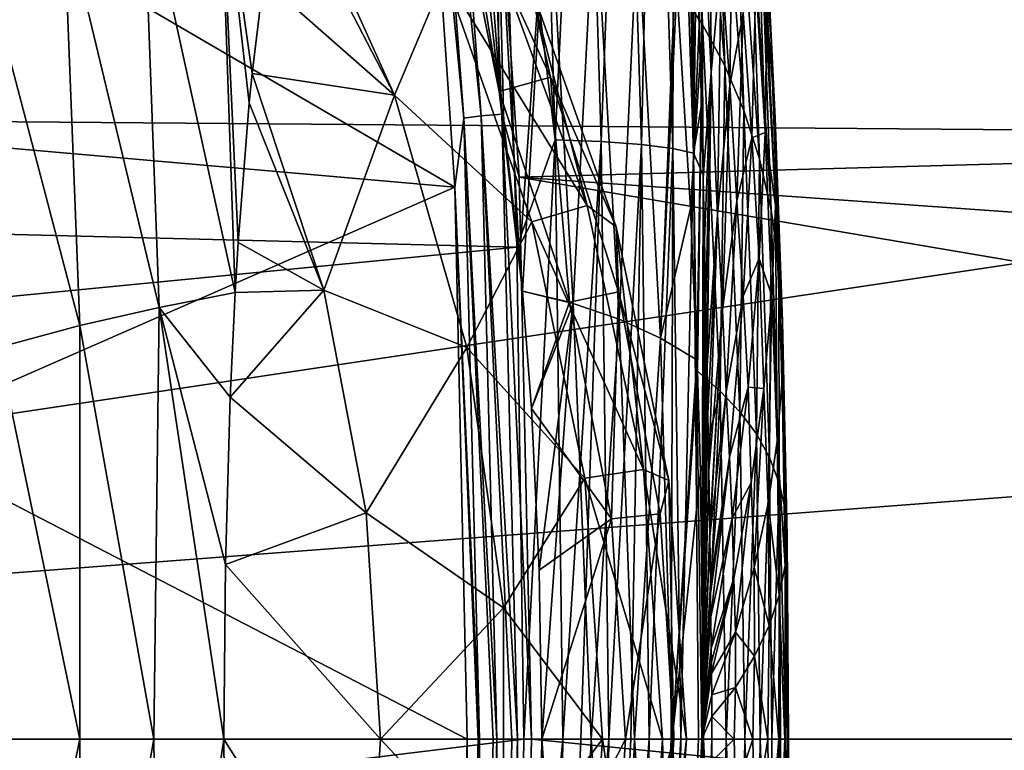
# Model space of a CAD drawing. Header units: metres. Extents: x -160 to 52, y -25 to 25.
# Tile 133 of 166: x 10.41 to 14.55, y -0.05 to 3.03. Entities that reach past the tile are written whole.
import ezdxf

# ---------------------------------------------------------------- set-up
doc = ezdxf.new("R2010")
doc.units = ezdxf.units.M
doc.layers.add('solid_509094_SW0001', color=7, linetype='CONTINUOUS')

msp = doc.modelspace()

# ---------------------------------------------------------------- linework, layer by layer
at = {"layer": 'solid_509094_SW0001'}
for points in [[(1.200001, 5.317556, 24.0184), (1.200001, 2.674634, 24.454168), (18.952063, 4.946712, 24.097511)], [(12.239704, 5.232069, -24.03035), (12.43646, 2.63465, -24.452293), (12.153275, 5.216572, -23.999565)], [(12.239704, 5.232069, -24.03035), (12.351652, 4.721174, -24.142714), (12.43646, 2.63465, -24.452293)], [(-8.911402, 5.188857, 249.863144), (-8.818721, 2.612091, 250.307938), (12.425041, 4.502287, 245.572067)], [(12.153275, 5.216572, -23.999565), (12.34945, 2.626819, -24.420265), (12.08118, 5.19714, -23.944042)], [(12.34945, 2.626819, -24.420265), (12.276628, 2.616998, -24.363182), (12.08118, 5.19714, -23.944042)], [(12.08118, 5.19714, -23.944042), (12.276628, 2.616998, -24.363182), (12.081236, 4.64742, -23.978241)], [(12.43646, 2.63465, -24.452293), (12.34945, 2.626819, -24.420265), (12.153275, 5.216572, -23.999565)], [(12.425041, 4.502287, 245.572067), (12.661819, 2.52552, 245.825577), (12.586673, 5.020028, 245.40451)], [(12.779408, 5.004897, 245.299133), (12.586673, 5.020028, 245.40451), (12.661819, 2.52552, 245.825577)], [(12.855309, 2.518844, 245.721207), (12.779408, 5.004897, 245.299133), (12.661819, 2.52552, 245.825577)], [(12.948092, 4.979119, 245.151276), (12.779408, 5.004897, 245.299133), (12.855309, 2.518844, 245.721207)], [(13.025106, 2.506755, 245.573227), (12.948092, 4.979119, 245.151276), (12.855309, 2.518844, 245.721207)], [(13.07894, 4.944252, 244.970581), (12.948092, 4.979119, 245.151276), (13.025106, 2.506755, 245.573227)], [(1.200001, 2.674634, 24.454168), (18.498636, 3.761661, 24.310694), (18.952063, 4.946712, 24.097511)], [(13.157354, 2.489967, 245.391266), (13.07894, 4.944252, 244.970581), (13.025106, 2.506755, 245.573227)], [(13.163723, 4.903192, 244.771545), (13.07894, 4.944252, 244.970581), (13.157354, 2.489967, 245.391266)], [(13.243711, 2.469887, 245.189957), (13.163723, 4.903192, 244.771545), (13.157354, 2.489967, 245.391266)], [(13.206509, 4.740078, 244.597046), (13.163723, 4.903192, 244.771545), (13.243711, 2.469887, 245.189957)], [(13.224529, 4.299936, 244.690689), (13.206509, 4.740078, 244.597046), (13.243711, 2.469887, 245.189957)], [(26.474159, 2.753103, -24.445459), (12.509645, 2.368202, -24.485744), (12.351652, 4.721174, -24.142714)], [(12.43646, 2.63465, -24.452293), (12.351652, 4.721174, -24.142714), (12.509645, 2.368202, -24.485744)], [(26.495279, 4.119409, -24.25264), (26.474159, 2.753103, -24.445459), (12.351652, 4.721174, -24.142714)], [(13.28216, 3.011279, 230.542236), (13.128341, 4.714745, 229.75206), (13.237941, 4.478117, 230.96611)], [(13.28216, 3.011279, 230.542236), (13.174279, 3.172183, 229.320969), (13.128341, 4.714745, 229.75206)], [(12.081236, 4.64742, -23.978241), (12.238338, 2.325789, -24.315147), (9.709354, 3.803379, -18.891724)], [(12.276628, 2.616998, -24.363182), (12.238338, 2.325789, -24.315147), (12.081236, 4.64742, -23.978241)], [(-8.818721, 2.612091, 250.307938), (12.499949, 2.074069, 245.923431), (12.425041, 4.502287, 245.572067)], [(12.425041, 4.502287, 245.572067), (12.499949, 2.074069, 245.923431), (12.661819, 2.52552, 245.825577)], [(13.376709, 2.837944, 231.770721), (13.237941, 4.478117, 230.96611), (13.333878, 4.218094, 232.176407)], [(13.376709, 2.837944, 231.770721), (13.28216, 3.011279, 230.542236), (13.237941, 4.478117, 230.96611)], [(13.226892, 4.239061, 244.702911), (13.224529, 4.299936, 244.690689), (13.243711, 2.469887, 245.189957)], [(13.243561, 3.78454, 244.788666), (13.226892, 4.239061, 244.702911), (13.243711, 2.469887, 245.189957)], [(13.456717, 2.649227, 232.997421), (13.333878, 4.218094, 232.176407), (13.415579, 3.935911, 233.382385)], [(13.456717, 2.649227, 232.997421), (13.376709, 2.837944, 231.770721), (13.333878, 4.218094, 232.176407)], [(13.318309, 2.810114, 244.365112), (13.313272, 4.030288, 243.596008), (13.276055, 3.7003, 244.391556)], [(13.360737, 3.279968, 243.48259), (13.313272, 4.030288, 243.596008), (13.318309, 2.810114, 244.365112)], [(13.569401, 2.972148, 236.970016), (13.511875, 4.055211, 236.998642), (13.541462, 3.574526, 238.195648)], [(13.569401, 2.972148, 236.970016), (13.533928, 3.3113, 235.779633), (13.511875, 4.055211, 236.998642)], [(13.521571, 2.446165, 234.222061), (13.415579, 3.935911, 233.382385), (13.482457, 3.6331, 234.583618)], [(13.521571, 2.446165, 234.222061), (13.456717, 2.649227, 232.997421), (13.415579, 3.935911, 233.382385)], [(13.546209, 2.556828, 240.554306), (13.505018, 3.826921, 239.69722), (13.506721, 3.189518, 240.819077)], [(13.546209, 2.556828, 240.554306), (13.55313, 3.074125, 239.381042), (13.505018, 3.826921, 239.69722)], [(12.238338, 2.325789, -24.315147), (9.787755, 2.54175, -19.059855), (9.709354, 3.803379, -18.891724)], [(12.413741, 3.79237, 222.974228), (12.426364, 2.729337, 222.732864), (12.364144, 3.106166, 222.401443)], [(12.413741, 3.79237, 222.974228), (12.511734, 2.023402, 223.181381), (12.445415, 2.595055, 222.833481)], [(12.630333, 3.706725, 224.553299), (12.511734, 2.023402, 223.181381), (12.413741, 3.79237, 222.974228)], [(12.413741, 3.79237, 222.974228), (12.445415, 2.595055, 222.833481), (12.426364, 2.729337, 222.732864)], [(13.257162, 3.374001, 244.857819), (13.243561, 3.78454, 244.788666), (13.243711, 2.469887, 245.189957)], [(1.200001, 2.674634, 24.454168), (18.177425, 2.540394, 24.468477), (18.498636, 3.761661, 24.310694)], [(11.248888, 3.760815, 215.865494), (11.313609, 1.882432, 215.773056), (10.925693, 3.649801, 214.133347)], [(11.248888, 3.760815, 215.865494), (11.433181, 3.199913, 216.710754), (11.385253, 2.806068, 216.347107)], [(11.248888, 3.760815, 215.865494), (11.385253, 2.806068, 216.347107), (11.372713, 2.681224, 216.249451)], [(11.248888, 3.760815, 215.865494), (11.372713, 2.681224, 216.249451), (11.326112, 2.093139, 215.876801)], [(11.248888, 3.760815, 215.865494), (11.326112, 2.093139, 215.876801), (11.313609, 1.882432, 215.773056)], [(11.507924, 3.636305, 217.252594), (11.528721, 3.730467, 217.398666), (11.98477, 2.714426, 217.308884)], [(11.98477, 2.714426, 217.308884), (11.528721, 3.730467, 217.398666), (12.196515, 3.218091, 218.380432)], [(12.630333, 3.706725, 224.553299), (12.524363, 1.888764, 223.24678), (12.511734, 2.023402, 223.181381)], [(12.737116, 1.835598, 224.847565), (12.524363, 1.888764, 223.24678), (12.630333, 3.706725, 224.553299)], [(12.737116, 1.835598, 224.847565), (12.630333, 3.706725, 224.553299), (12.829058, 3.588495, 226.132492)], [(13.276055, 3.7003, 244.391556), (13.257162, 3.374001, 244.857819), (13.268228, 3.005224, 244.913345)], [(13.276055, 3.7003, 244.391556), (13.268228, 3.005224, 244.913345), (13.277234, 2.674973, 244.957809)], [(13.276055, 3.7003, 244.391556), (13.277234, 2.674973, 244.957809), (13.284634, 2.377733, 244.993591)], [(13.276055, 3.7003, 244.391556), (13.284634, 2.377733, 244.993591), (13.284903, 2.366387, 244.994888)], [(13.318309, 2.810114, 244.365112), (13.276055, 3.7003, 244.391556), (13.284903, 2.366387, 244.994888)], [(10.993538, 1.819211, 214.056442), (10.591308, 3.50011, 212.407455), (10.925693, 3.649801, 214.133347)], [(10.993538, 1.819211, 214.056442), (10.925693, 3.649801, 214.133347), (11.313609, 1.882432, 215.773056)], [(12.239688, 3.659619, 221.726028), (12.364144, 3.106166, 222.401443), (12.426364, 2.729337, 222.732864)], [(12.641171, 2.790532, 221.63591), (12.239688, 3.659619, 221.726028), (12.426364, 2.729337, 222.732864)], [(12.553344, 3.187578, 220.55954), (12.239688, 3.659619, 221.726028), (12.641171, 2.790532, 221.63591)], [(13.397821, 2.756873, 243.300583), (13.409199, 3.689101, 242.337143), (13.360737, 3.279968, 243.48259)], [(13.397821, 2.756873, 243.300583), (13.452677, 3.05955, 242.157745), (13.409199, 3.689101, 242.337143)], [(11.433181, 3.199913, 216.710754), (11.507924, 3.636305, 217.252594), (11.98477, 2.714426, 217.308884)], [(13.570651, 2.229902, 235.444336), (13.482457, 3.6331, 234.583618), (13.533928, 3.3113, 235.779633)], [(13.570651, 2.229902, 235.444336), (13.521571, 2.446165, 234.222061), (13.482457, 3.6331, 234.583618)], [(12.931584, 1.770761, 226.457718), (12.737116, 1.835598, 224.847565), (12.829058, 3.588495, 226.132492)], [(12.931584, 1.770761, 226.457718), (12.829058, 3.588495, 226.132492), (13.008598, 3.438631, 227.711044)], [(13.58829, 2.617344, 238.154327), (13.541462, 3.574526, 238.195648), (13.55313, 3.074125, 239.381042)], [(13.58829, 2.617344, 238.154327), (13.569401, 2.972148, 236.970016), (13.541462, 3.574526, 238.195648)], [(10.659613, 1.743871, 212.334137), (10.247514, 3.313588, 210.688797), (10.591308, 3.50011, 212.407455)], [(10.993538, 1.819211, 214.056442), (10.659613, 1.743871, 212.334137), (10.591308, 3.50011, 212.407455)], [(13.105383, 1.689484, 228.068634), (12.931584, 1.770761, 226.457718), (13.008598, 3.438631, 227.711044)], [(13.105383, 1.689484, 228.068634), (13.008598, 3.438631, 227.711044), (13.16786, 3.259887, 229.291901)], [(13.268228, 3.005224, 244.913345), (13.257162, 3.374001, 244.857819), (13.243711, 2.469887, 245.189957)], [(10.659613, 1.743871, 212.334137), (10.315632, 1.650084, 210.616867), (10.247514, 3.313588, 210.688797)], [(12.196515, 3.218091, 218.380432), (12.407488, 3.317037, 219.466721), (12.79688, 2.249527, 219.385574)], [(12.79688, 2.249527, 219.385574), (12.407488, 3.317037, 219.466721), (12.553344, 3.187578, 220.55954)], [(13.345149, 2.21175, 244.316498), (13.360737, 3.279968, 243.48259), (13.318309, 2.810114, 244.365112)], [(13.397821, 2.756873, 243.300583), (13.360737, 3.279968, 243.48259), (13.345149, 2.21175, 244.316498)], [(13.603338, 2.001583, 236.664017), (13.533928, 3.3113, 235.779633), (13.569401, 2.972148, 236.970016)], [(13.603338, 2.001583, 236.664017), (13.570651, 2.229902, 235.444336), (13.533928, 3.3113, 235.779633)], [(13.105383, 1.689484, 228.068634), (13.16786, 3.259887, 229.291901), (13.174279, 3.172183, 229.320969)], [(11.385253, 2.806068, 216.347107), (11.433181, 3.199913, 216.710754), (11.98477, 2.714426, 217.308884)], [(11.98477, 2.714426, 217.308884), (12.196515, 3.218091, 218.380432), (12.563445, 2.180328, 218.30397)], [(12.563445, 2.180328, 218.30397), (12.196515, 3.218091, 218.380432), (12.79688, 2.249527, 219.385574)], [(12.917986, 2.159882, 220.483566), (12.553344, 3.187578, 220.55954), (12.641171, 2.790532, 221.63591)], [(12.79688, 2.249527, 219.385574), (12.553344, 3.187578, 220.55954), (12.917986, 2.159882, 220.483566)], [(13.105383, 1.689484, 228.068634), (13.174279, 3.172183, 229.320969), (13.23132, 2.236942, 229.577759)], [(13.23132, 2.236942, 229.577759), (13.174279, 3.172183, 229.320969), (13.28216, 3.011279, 230.542236)], [(13.452677, 3.05955, 242.157745), (13.489532, 2.535023, 241.922058), (13.506721, 3.189518, 240.819077)], [(13.546209, 2.556828, 240.554306), (13.506721, 3.189518, 240.819077), (13.489532, 2.535023, 241.922058)], [(13.590016, 2.248804, 239.332245), (13.55313, 3.074125, 239.381042), (13.546209, 2.556828, 240.554306)], [(13.590016, 2.248804, 239.332245), (13.58829, 2.617344, 238.154327), (13.55313, 3.074125, 239.381042)], [(13.397821, 2.756873, 243.300583), (13.427084, 2.267991, 243.17189), (13.452677, 3.05955, 242.157745)], [(13.452677, 3.05955, 242.157745), (13.427084, 2.267991, 243.17189), (13.489532, 2.535023, 241.922058)], [(13.258596, 1.599022, 229.699509), (13.23132, 2.236942, 229.577759), (13.28216, 3.011279, 230.542236)], [(13.277234, 2.674973, 244.957809), (13.268228, 3.005224, 244.913345), (13.243711, 2.469887, 245.189957)], [(13.260259, 1.551455, 229.706894), (13.258596, 1.599022, 229.699509), (13.28216, 3.011279, 230.542236)], [(13.355784, 1.466179, 230.87854), (13.260259, 1.551455, 229.706894), (13.28216, 3.011279, 230.542236)], [(13.355784, 1.466179, 230.87854), (13.28216, 3.011279, 230.542236), (13.376709, 2.837944, 231.770721)], [(13.619019, 1.762383, 237.880829), (13.569401, 2.972148, 236.970016), (13.58829, 2.617344, 238.154327)], [(13.619019, 1.762383, 237.880829), (13.603338, 2.001583, 236.664017), (13.569401, 2.972148, 236.970016)], [(13.439459, 1.379835, 232.068924), (13.355784, 1.466179, 230.87854), (13.376709, 2.837944, 231.770721)], [(13.439459, 1.379835, 232.068924), (13.376709, 2.837944, 231.770721), (13.456717, 2.649227, 232.997421)], [(11.372713, 2.681224, 216.249451), (11.385253, 2.806068, 216.347107), (11.686994, 1.892562, 216.291229)], [(11.686994, 1.892562, 216.291229), (11.385253, 2.806068, 216.347107), (11.98477, 2.714426, 217.308884)], [(12.641171, 2.790532, 221.63591), (12.426364, 2.729337, 222.732864), (12.721727, 1.841393, 222.664307)], [(12.92881, 1.88511, 221.575974), (12.641171, 2.790532, 221.63591), (12.721727, 1.841393, 222.664307)], [(12.917986, 2.159882, 220.483566), (12.641171, 2.790532, 221.63591), (12.92881, 1.88511, 221.575974)], [(13.318309, 2.810114, 244.365112), (13.284903, 2.366387, 244.994888), (13.290828, 2.106265, 245.022766)], [(13.318309, 2.810114, 244.365112), (13.290828, 2.106265, 245.022766), (13.296132, 1.852929, 245.047073)], [(13.318309, 2.810114, 244.365112), (13.296132, 1.852929, 245.047073), (13.300775, 1.611288, 245.067703)], [(13.318309, 2.810114, 244.365112), (13.300775, 1.611288, 245.067703), (13.301459, 1.574956, 245.070343)], [(13.345149, 2.21175, 244.316498), (13.318309, 2.810114, 244.365112), (13.301459, 1.574956, 245.070343)], [(26.474159, 2.753103, -24.445459), (26.461496, 1.378459, -24.56135), (12.509645, 2.368202, -24.485744)], [(13.366002, 1.809704, 244.225708), (13.397821, 2.756873, 243.300583), (13.345149, 2.21175, 244.316498)], [(13.366002, 1.809704, 244.225708), (13.427084, 2.267991, 243.17189), (13.397821, 2.756873, 243.300583)], [(11.686994, 1.892562, 216.291229), (11.98477, 2.714426, 217.308884), (12.289665, 1.650966, 217.245361)], [(12.289665, 1.650966, 217.245361), (11.98477, 2.714426, 217.308884), (12.563445, 2.180328, 218.30397)], [(12.426364, 2.729337, 222.732864), (12.511734, 2.023402, 223.181381), (12.524363, 1.888764, 223.24678)], [(12.721727, 1.841393, 222.664307), (12.426364, 2.729337, 222.732864), (12.524363, 1.888764, 223.24678)], [(12.426364, 2.729337, 222.732864), (12.445415, 2.595055, 222.833481), (12.511734, 2.023402, 223.181381)], [(1.200001, 2.674634, 24.454168), (1.200001, 0, 24.599998), (18.177425, 2.540394, 24.468477)], [(11.326112, 2.093139, 215.876801), (11.372713, 2.681224, 216.249451), (11.686994, 1.892562, 216.291229)], [(13.284634, 2.377733, 244.993591), (13.277234, 2.674973, 244.957809), (13.243711, 2.469887, 245.189957)], [(12.276628, 2.616998, -24.363182), (12.342258, 0.000006, -24.503929), (12.238338, 2.325789, -24.315147)], [(12.34945, 2.626819, -24.420265), (12.415327, 0.000006, -24.561539), (12.276628, 2.616998, -24.363182)], [(12.276628, 2.616998, -24.363182), (12.415327, 0.000006, -24.561539), (12.401099, 0.000006, -24.553019)], [(12.276628, 2.616998, -24.363182), (12.401099, 0.000006, -24.553019), (12.342258, 0.000006, -24.503929)], [(12.43646, 2.63465, -24.452293), (12.502534, 0.000006, -24.59399), (12.34945, 2.626819, -24.420265)], [(12.34945, 2.626819, -24.420265), (12.502534, 0.000006, -24.59399), (12.47834, 0.000006, -24.588017)], [(12.34945, 2.626819, -24.420265), (12.47834, 0.000006, -24.588017), (12.415327, 0.000006, -24.561539)], [(12.43646, 2.63465, -24.452293), (12.509645, 2.368202, -24.485744), (12.562288, 0.000006, -24.6)], [(12.43646, 2.63465, -24.452293), (12.562288, 0.000006, -24.6), (12.502534, 0.000006, -24.59399)], [(13.509236, 1.286444, 233.259033), (13.439459, 1.379835, 232.068924), (13.456717, 2.649227, 232.997421)], [(13.509236, 1.286444, 233.259033), (13.456717, 2.649227, 232.997421), (13.521571, 2.446165, 234.222061)], [(13.617086, 1.51363, 239.094559), (13.58829, 2.617344, 238.154327), (13.590016, 2.248804, 239.332245)], [(13.617086, 1.51363, 239.094559), (13.619019, 1.762383, 237.880829), (13.58829, 2.617344, 238.154327)], [(-8.818721, 2.612091, 250.307938), (-8.787687, 0, 250.456879), (12.499949, 2.074069, 245.923431)], [(17.985191, 1.281705, 24.566587), (18.177425, 2.540394, 24.468477), (1.200001, 0, 24.599998)], [(12.238338, 2.325789, -24.315147), (9.834857, 1.272583, -19.160866), (9.787755, 2.54175, -19.059855)], [(13.427084, 2.267991, 243.17189), (13.452822, 1.866874, 243.005554), (13.489532, 2.535023, 241.922058)], [(13.520026, 2.025453, 241.714966), (13.489532, 2.535023, 241.922058), (13.452822, 1.866874, 243.005554)], [(13.520026, 2.025453, 241.714966), (13.546209, 2.556828, 240.554306), (13.489532, 2.535023, 241.922058)], [(13.574, 1.868494, 240.503464), (13.546209, 2.556828, 240.554306), (13.520026, 2.025453, 241.714966)], [(13.574, 1.868494, 240.503464), (13.590016, 2.248804, 239.332245), (13.546209, 2.556828, 240.554306)], [(12.499949, 2.074069, 245.923431), (12.52928, 0, 246.015182), (12.661819, 2.52552, 245.825577)], [(12.52928, 0, 246.015182), (12.693934, -0.000001, 245.965775), (12.661819, 2.52552, 245.825577)], [(12.855309, 2.518844, 245.721207), (12.661819, 2.52552, 245.825577), (12.693934, -0.000001, 245.965775)], [(12.769208, -0.000001, 245.932266), (12.855309, 2.518844, 245.721207), (12.693934, -0.000001, 245.965775)], [(12.769208, -0.000001, 245.932266), (12.887479, -0.000001, 245.86322), (12.855309, 2.518844, 245.721207)], [(13.025106, 2.506755, 245.573227), (12.855309, 2.518844, 245.721207), (12.887479, -0.000001, 245.86322)], [(12.980547, -0.000001, 245.791611), (13.025106, 2.506755, 245.573227), (12.887479, -0.000001, 245.86322)], [(12.980547, -0.000001, 245.791611), (13.057773, -0.000001, 245.716995), (13.025106, 2.506755, 245.573227)], [(13.157354, 2.489967, 245.391266), (13.025106, 2.506755, 245.573227), (13.057773, -0.000001, 245.716995)], [(13.149596, -0.000001, 245.602356), (13.157354, 2.489967, 245.391266), (13.057773, -0.000001, 245.716995)], [(13.149596, -0.000001, 245.602356), (13.191298, 0, 245.53624), (13.157354, 2.489967, 245.391266)], [(13.243711, 2.469887, 245.189957), (13.157354, 2.489967, 245.391266), (13.191298, 0, 245.53624)], [(13.265599, 0, 245.376541), (13.243711, 2.469887, 245.189957), (13.191298, 0, 245.53624)], [(13.265599, 0, 245.376541), (13.279534, 0, 245.335251), (13.243711, 2.469887, 245.189957)], [(13.284634, 2.377733, 244.993591), (13.243711, 2.469887, 245.189957), (13.279534, 0, 245.335251)], [(13.564568, 1.186509, 234.448715), (13.509236, 1.286444, 233.259033), (13.521571, 2.446165, 234.222061)], [(13.564568, 1.186509, 234.448715), (13.521571, 2.446165, 234.222061), (13.570651, 2.229902, 235.444336)], [(12.509645, 2.368202, -24.485744), (26.457273, 0.000006, -24.600002), (12.562288, 0.000006, -24.6)], [(26.461496, 1.378459, -24.56135), (26.457273, 0.000006, -24.600002), (12.509645, 2.368202, -24.485744)], [(13.284903, 2.366387, 244.994888), (13.284634, 2.377733, 244.993591), (13.279534, 0, 245.335251)], [(13.290828, 2.106265, 245.022766), (13.284903, 2.366387, 244.994888), (13.279534, 0, 245.335251)], [(12.238338, 2.325789, -24.315147), (12.290397, 0.000006, -24.426786), (9.834857, 1.272583, -19.160866)], [(12.336737, 0.000006, -24.497805), (12.290397, 0.000006, -24.426786), (12.238338, 2.325789, -24.315147)], [(12.336737, 0.000006, -24.497805), (12.238338, 2.325789, -24.315147), (12.342258, 0.000006, -24.503929)], [(12.563445, 2.180328, 218.30397), (12.79688, 2.249527, 219.385574), (13.033725, 1.136308, 219.336227)], [(13.033725, 1.136308, 219.336227), (12.79688, 2.249527, 219.385574), (12.917986, 2.159882, 220.483566)], [(13.366002, 1.809704, 244.225708), (13.381737, 1.464497, 244.158417), (13.427084, 2.267991, 243.17189)], [(13.427084, 2.267991, 243.17189), (13.381737, 1.464497, 244.158417), (13.452822, 1.866874, 243.005554)], [(13.596941, 1.256698, 240.304977), (13.590016, 2.248804, 239.332245), (13.574, 1.868494, 240.503464)], [(13.596941, 1.256698, 240.304977), (13.617086, 1.51363, 239.094559), (13.590016, 2.248804, 239.332245)], [(13.105383, 1.689484, 228.068634), (13.23132, 2.236942, 229.577759), (13.258596, 1.599022, 229.699509)], [(13.345149, 2.21175, 244.316498), (13.301459, 1.574956, 245.070343), (13.304995, 1.372113, 245.085556)], [(13.345149, 2.21175, 244.316498), (13.304995, 1.372113, 245.085556), (13.308867, 1.131829, 245.101044)], [(13.366002, 1.809704, 244.225708), (13.345149, 2.21175, 244.316498), (13.308867, 1.131829, 245.101044)], [(13.604906, 1.080548, 235.637848), (13.564568, 1.186509, 234.448715), (13.570651, 2.229902, 235.444336)], [(13.604906, 1.080548, 235.637848), (13.570651, 2.229902, 235.444336), (13.603338, 2.001583, 236.664017)], [(12.289665, 1.650966, 217.245361), (12.563445, 2.180328, 218.30397), (12.786459, 1.100725, 218.257507)], [(12.786459, 1.100725, 218.257507), (12.563445, 2.180328, 218.30397), (13.033725, 1.136308, 219.336227)], [(13.139627, 1.090471, 220.437378), (12.917986, 2.159882, 220.483566), (12.92881, 1.88511, 221.575974)], [(13.033725, 1.136308, 219.336227), (12.917986, 2.159882, 220.483566), (13.139627, 1.090471, 220.437378)], [(-8.787687, 0, 250.456879), (12.52928, 0, 246.015182), (12.499949, 2.074069, 245.923431)], [(11.313609, 1.882432, 215.773056), (11.326112, 2.093139, 215.876801), (11.686994, 1.892562, 216.291229)], [(13.296132, 1.852929, 245.047073), (13.290828, 2.106265, 245.022766), (13.279534, 0, 245.335251)], [(13.473938, 1.482869, 242.862549), (13.520026, 2.025453, 241.714966), (13.452822, 1.866874, 243.005554)], [(13.539664, 1.478379, 241.667648), (13.520026, 2.025453, 241.714966), (13.473938, 1.482869, 242.862549)], [(13.539664, 1.478379, 241.667648), (13.574, 1.868494, 240.503464), (13.520026, 2.025453, 241.714966)], [(13.629706, 0.969081, 236.826263), (13.603338, 2.001583, 236.664017), (13.619019, 1.762383, 237.880829)], [(13.629706, 0.969081, 236.826263), (13.604906, 1.080548, 235.637848), (13.603338, 2.001583, 236.664017)], [(10.993538, 1.819211, 214.056442), (11.313609, 1.882432, 215.773056), (11.292824, 1.441808, 215.59819)], [(11.292824, 1.441808, 215.59819), (11.686994, 1.892562, 216.291229), (11.866004, 0.954122, 216.253922)], [(11.292824, 1.441808, 215.59819), (11.313609, 1.882432, 215.773056), (11.686994, 1.892562, 216.291229)], [(11.866004, 0.954122, 216.253922), (11.686994, 1.892562, 216.291229), (12.289665, 1.650966, 217.245361)], [(12.721727, 1.841393, 222.664307), (12.524363, 1.888764, 223.24678), (12.562082, 1.393611, 223.442001)], [(12.737116, 1.835598, 224.847565), (12.562082, 1.393611, 223.442001), (12.524363, 1.888764, 223.24678)], [(12.92881, 1.88511, 221.575974), (12.721727, 1.841393, 222.664307), (12.898127, 0.928522, 222.627548)], [(13.103223, 0.950028, 221.539642), (12.92881, 1.88511, 221.575974), (12.898127, 0.928522, 222.627548)], [(13.139627, 1.090471, 220.437378), (12.92881, 1.88511, 221.575974), (13.103223, 0.950028, 221.539642)], [(13.381737, 1.464497, 244.158417), (13.396055, 1.188696, 244.069199), (13.452822, 1.866874, 243.005554)], [(13.473938, 1.482869, 242.862549), (13.452822, 1.866874, 243.005554), (13.396055, 1.188696, 244.069199)], [(13.55798, 0.99296, 241.511887), (13.574, 1.868494, 240.503464), (13.539664, 1.478379, 241.667648)], [(13.55798, 0.99296, 241.511887), (13.596941, 1.256698, 240.304977), (13.574, 1.868494, 240.503464)], [(12.898127, 0.928522, 222.627548), (12.721727, 1.841393, 222.664307), (12.562082, 1.393611, 223.442001)], [(12.737116, 1.835598, 224.847565), (12.594064, 0.712368, 223.606644), (12.562082, 1.393611, 223.442001)], [(12.737116, 1.835598, 224.847565), (12.605096, 0, 223.663361), (12.594064, 0.712368, 223.606644)], [(12.813622, 0, 225.281296), (12.605096, 0, 223.663361), (12.737116, 1.835598, 224.847565)], [(12.813622, 0, 225.281296), (12.737116, 1.835598, 224.847565), (12.931584, 1.770761, 226.457718)], [(13.300775, 1.611288, 245.067703), (13.296132, 1.852929, 245.047073), (13.279534, 0, 245.335251)], [(10.971638, 0, 213.798538), (10.659613, 1.743871, 212.334137), (10.993538, 1.819211, 214.056442)], [(10.971638, 0, 213.798538), (10.993538, 1.819211, 214.056442), (11.265639, 0, 215.362839)], [(10.993538, 1.819211, 214.056442), (11.292824, 1.441808, 215.59819), (11.272511, 0.736719, 215.422974)], [(10.993538, 1.819211, 214.056442), (11.272511, 0.736719, 215.422974), (11.265639, 0, 215.362839)], [(13.366002, 1.809704, 244.225708), (13.308867, 1.131829, 245.101044), (13.3126, 0.88078, 245.113693)], [(13.366002, 1.809704, 244.225708), (13.3126, 0.88078, 245.113693), (13.312913, 0.856066, 245.115143)], [(13.366002, 1.809704, 244.225708), (13.312913, 0.856066, 245.115143), (13.381737, 1.464497, 244.158417)], [(10.660192, 0, 212.198288), (10.315632, 1.650084, 210.616867), (10.659613, 1.743871, 212.334137)], [(10.971638, 0, 213.798538), (10.660192, 0, 212.198288), (10.659613, 1.743871, 212.334137)], [(12.996185, 0, 226.84697), (12.813622, 0, 225.281296), (12.931584, 1.770761, 226.457718)], [(12.996185, 0, 226.84697), (12.931584, 1.770761, 226.457718), (13.105383, 1.689484, 228.068634)], [(13.638421, 0.852656, 238.01384), (13.619019, 1.762383, 237.880829), (13.617086, 1.51363, 239.094559)], [(13.638421, 0.852656, 238.01384), (13.629706, 0.969081, 236.826263), (13.619019, 1.762383, 237.880829)], [(13.153646, 0, 228.361267), (12.996185, 0, 226.84697), (13.105383, 1.689484, 228.068634)], [(13.153646, 0, 228.361267), (13.105383, 1.689484, 228.068634), (13.258596, 1.599022, 229.699509)], [(10.660192, 0, 212.198288), (10.3319, 0, 210.562149), (10.315632, 1.650084, 210.616867)], [(11.866004, 0.954122, 216.253922), (12.289665, 1.650966, 217.245361), (12.443673, 0.554063, 217.213272)], [(12.443673, 0.554063, 217.213272), (12.289665, 1.650966, 217.245361), (12.786459, 1.100725, 218.257507)], [(13.153646, 0, 228.361267), (13.258596, 1.599022, 229.699509), (13.260259, 1.551455, 229.706894)], [(13.301459, 1.574956, 245.070343), (13.300775, 1.611288, 245.067703), (13.279534, 0, 245.335251)], [(13.153646, 0, 228.361267), (13.260259, 1.551455, 229.706894), (13.272893, 1.125676, 229.762985)], [(13.272893, 1.125676, 229.762985), (13.260259, 1.551455, 229.706894), (13.355784, 1.466179, 230.87854)], [(13.304995, 1.372113, 245.085556), (13.301459, 1.574956, 245.070343), (13.279534, 0, 245.335251)], [(13.630503, 0.731886, 239.200439), (13.617086, 1.51363, 239.094559), (13.596941, 1.256698, 240.304977)], [(13.630503, 0.731886, 239.200439), (13.638421, 0.852656, 238.01384), (13.617086, 1.51363, 239.094559)], [(13.272893, 1.125676, 229.762985), (13.355784, 1.466179, 230.87854), (13.286921, -0.000001, 229.825089)], [(13.355784, 1.466179, 230.87854), (13.38129, -0.000002, 231.019135), (13.286921, -0.000001, 229.825089)], [(13.381737, 1.464497, 244.158417), (13.312913, 0.856066, 245.115143), (13.315815, 0.657627, 245.119827)], [(13.381737, 1.464497, 244.158417), (13.315815, 0.657627, 245.119827), (13.396055, 1.188696, 244.069199)], [(13.439459, 1.379835, 232.068924), (13.38129, -0.000002, 231.019135), (13.355784, 1.466179, 230.87854)], [(13.407387, 0.932099, 243.996796), (13.473938, 1.482869, 242.862549), (13.396055, 1.188696, 244.069199)], [(13.486432, 1.080471, 242.824539), (13.473938, 1.482869, 242.862549), (13.407387, 0.932099, 243.996796)], [(13.486432, 1.080471, 242.824539), (13.539664, 1.478379, 241.667648), (13.473938, 1.482869, 242.862549)], [(13.499604, 0.723817, 242.715073), (13.539664, 1.478379, 241.667648), (13.486432, 1.080471, 242.824539)], [(13.499604, 0.723817, 242.715073), (13.55798, 0.99296, 241.511887), (13.539664, 1.478379, 241.667648)], [(11.272511, 0.736719, 215.422974), (11.292824, 1.441808, 215.59819), (11.866004, 0.954122, 216.253922)], [(12.898127, 0.928522, 222.627548), (12.562082, 1.393611, 223.442001), (12.594064, 0.712368, 223.606644)], [(13.308867, 1.131829, 245.101044), (13.304995, 1.372113, 245.085556), (13.279534, 0, 245.335251)], [(13.439459, 1.379835, 232.068924), (13.46041, -0.000002, 232.185532), (13.38129, -0.000002, 231.019135)], [(13.509236, 1.286444, 233.259033), (13.46041, -0.000002, 232.185532), (13.439459, 1.379835, 232.068924)], [(13.509236, 1.286444, 233.259033), (13.524691, -0.000002, 233.324158), (13.46041, -0.000002, 232.185532)], [(13.564568, 1.186509, 234.448715), (13.524691, -0.000002, 233.324158), (13.509236, 1.286444, 233.259033)], [(17.985191, 1.281705, 24.566587), (1.200001, 0, 24.599998), (17.92277, 0.000001, 24.599998)], [(12.290397, 0.000006, -24.426786), (9.850564, 0.000003, -19.194548), (9.834857, 1.272583, -19.160866)], [(13.6054, 0.607393, 240.385941), (13.596941, 1.256698, 240.304977), (13.55798, 0.99296, 241.511887)], [(13.6054, 0.607393, 240.385941), (13.630503, 0.731886, 239.200439), (13.596941, 1.256698, 240.304977)], [(13.396055, 1.188696, 244.069199), (13.315815, 0.657627, 245.119827), (13.316298, 0.614239, 245.121765)], [(13.396055, 1.188696, 244.069199), (13.316298, 0.614239, 245.121765), (13.317239, 0.515181, 245.126862)], [(13.407387, 0.932099, 243.996796), (13.396055, 1.188696, 244.069199), (13.317239, 0.515181, 245.126862)], [(13.564568, 1.186509, 234.448715), (13.574609, -0.000002, 234.434753), (13.524691, -0.000002, 233.324158)], [(13.604906, 1.080548, 235.637848), (13.574609, -0.000002, 234.434753), (13.564568, 1.186509, 234.448715)], [(12.786459, 1.100725, 218.257507), (13.033725, 1.136308, 219.336227), (13.113212, 0, 219.319672)], [(13.033725, 1.136308, 219.336227), (13.139627, 1.090471, 220.437378), (13.213985, 0, 220.42189)], [(13.113212, 0, 219.319672), (13.033725, 1.136308, 219.336227), (13.213985, 0, 220.42189)], [(13.153646, 0, 228.361267), (13.272893, 1.125676, 229.762985), (13.286921, -0.000001, 229.825089)], [(13.3126, 0.88078, 245.113693), (13.308867, 1.131829, 245.101044), (13.279534, 0, 245.335251)], [(12.443673, 0.554063, 217.213272), (12.786459, 1.100725, 218.257507), (12.861275, 0, 218.241913)], [(12.861275, 0, 218.241913), (12.786459, 1.100725, 218.257507), (13.113212, 0, 219.319672)], [(13.139627, 1.090471, 220.437378), (13.103223, 0.950028, 221.539642), (13.161668, 0, 221.527451)], [(13.213985, 0, 220.42189), (13.139627, 1.090471, 220.437378), (13.161668, 0, 221.527451)], [(13.413743, 0.676884, 243.973938), (13.486432, 1.080471, 242.824539), (13.407387, 0.932099, 243.996796)], [(13.421227, 0.450747, 243.914413), (13.486432, 1.080471, 242.824539), (13.413743, 0.676884, 243.973938)], [(13.421227, 0.450747, 243.914413), (13.499604, 0.723817, 242.715073), (13.486432, 1.080471, 242.824539)], [(13.604906, 1.080548, 235.637848), (13.610634, -0.000002, 235.514664), (13.574609, -0.000002, 234.434753)], [(13.604906, 1.080548, 235.637848), (13.633474, -0.000001, 236.566544), (13.610634, -0.000002, 235.514664)], [(13.629706, 0.969081, 236.826263), (13.633474, -0.000001, 236.566544), (13.604906, 1.080548, 235.637848)], [(11.272511, 0.736719, 215.422974), (11.866004, 0.954122, 216.253922), (11.926003, 0, 216.241425)], [(11.926003, 0, 216.241425), (11.866004, 0.954122, 216.253922), (12.443673, 0.554063, 217.213272)], [(13.562567, 0.479803, 241.570206), (13.55798, 0.99296, 241.511887), (13.499604, 0.723817, 242.715073)], [(13.562567, 0.479803, 241.570206), (13.6054, 0.607393, 240.385941), (13.55798, 0.99296, 241.511887)], [(13.629706, 0.969081, 236.826263), (13.643757, -0.000001, 237.595032), (13.633474, -0.000001, 236.566544)], [(13.638421, 0.852656, 238.01384), (13.643757, -0.000001, 237.595032), (13.629706, 0.969081, 236.826263)], [(12.898127, 0.928522, 222.627548), (12.594064, 0.712368, 223.606644), (12.605096, 0, 223.663361)], [(12.957259, 0, 222.615234), (12.898127, 0.928522, 222.627548), (12.605096, 0, 223.663361)], [(13.103223, 0.950028, 221.539642), (12.898127, 0.928522, 222.627548), (12.957259, 0, 222.615234)], [(13.161668, 0, 221.527451), (13.103223, 0.950028, 221.539642), (12.957259, 0, 222.615234)], [(13.407387, 0.932099, 243.996796), (13.317239, 0.515181, 245.126862), (13.318843, 0.384134, 245.12706)], [(13.413743, 0.676884, 243.973938), (13.407387, 0.932099, 243.996796), (13.318843, 0.384134, 245.12706)], [(13.312913, 0.856066, 245.115143), (13.3126, 0.88078, 245.113693), (13.279534, 0, 245.335251)], [(13.315815, 0.657627, 245.119827), (13.312913, 0.856066, 245.115143), (13.279534, 0, 245.335251)], [(13.630503, 0.731886, 239.200439), (13.641923, -0.000001, 238.603287), (13.638421, 0.852656, 238.01384)], [(13.638421, 0.852656, 238.01384), (13.641923, -0.000001, 238.603287), (13.643757, -0.000001, 237.595032)], [(11.265639, 0, 215.362839), (11.272511, 0.736719, 215.422974), (11.926003, 0, 216.241425)], [(13.501453, 0.349754, 242.753113), (13.499604, 0.723817, 242.715073), (13.421227, 0.450747, 243.914413)], [(13.501453, 0.349754, 242.753113), (13.562567, 0.479803, 241.570206), (13.499604, 0.723817, 242.715073)], [(13.6054, 0.607393, 240.385941), (13.628432, -0.000001, 239.587097), (13.630503, 0.731886, 239.200439)], [(13.630503, 0.731886, 239.200439), (13.628432, -0.000001, 239.587097), (13.641923, -0.000001, 238.603287)], [(13.413743, 0.676884, 243.973938), (13.318843, 0.384134, 245.12706), (13.319702, 0.326708, 245.124329)], [(13.413743, 0.676884, 243.973938), (13.319702, 0.326708, 245.124329), (13.320366, 0.276345, 245.122208)], [(13.421227, 0.450747, 243.914413), (13.413743, 0.676884, 243.973938), (13.320366, 0.276345, 245.122208)], [(13.316298, 0.614239, 245.121765), (13.315815, 0.657627, 245.119827), (13.279534, 0, 245.335251)], [(13.317239, 0.515181, 245.126862), (13.316298, 0.614239, 245.121765), (13.279534, 0, 245.335251)], [(13.562567, 0.479803, 241.570206), (13.603732, -0.000001, 240.549744), (13.6054, 0.607393, 240.385941)], [(13.6054, 0.607393, 240.385941), (13.603732, -0.000001, 240.549744), (13.628432, -0.000001, 239.587097)], [(11.926003, 0, 216.241425), (12.443673, 0.554063, 217.213272), (12.443673, -0.554063, 217.213272)], [(12.443673, -0.554063, 217.213272), (12.443673, 0.554063, 217.213272), (12.861275, 0, 218.241913)], [(13.318843, 0.384134, 245.12706), (13.317239, 0.515181, 245.126862), (13.279534, 0, 245.335251)], [(13.501453, 0.349754, 242.753113), (13.557446, -0.000001, 241.730637), (13.562567, 0.479803, 241.570206)], [(13.562567, 0.479803, 241.570206), (13.557446, -0.000001, 241.730637), (13.603732, -0.000001, 240.549744)], [(13.421227, 0.450747, 243.914413), (13.320366, 0.276345, 245.122208), (13.321218, 0.187614, 245.120117)], [(13.421517, 0.21792, 243.934555), (13.421227, 0.450747, 243.914413), (13.321218, 0.187614, 245.120117)], [(13.421517, 0.21792, 243.934555), (13.501453, 0.349754, 242.753113), (13.421227, 0.450747, 243.914413)], [(13.319702, 0.326708, 245.124329), (13.318843, 0.384134, 245.12706), (13.279534, 0, 245.335251)], [(13.421517, 0.21792, 243.934555), (13.494413, 0, 242.889053), (13.501453, 0.349754, 242.753113)], [(13.501453, 0.349754, 242.753113), (13.494413, 0, 242.889053), (13.557446, -0.000001, 241.730637)], [(13.320366, 0.276345, 245.122208), (13.319702, 0.326708, 245.124329), (13.279534, 0, 245.335251)], [(13.321218, 0.187614, 245.120117), (13.320366, 0.276345, 245.122208), (13.279534, 0, 245.335251)], [(13.421517, 0.21792, 243.934555), (13.321218, 0.187614, 245.120117), (13.321509, 0.095444, 245.121643)], [(13.421517, 0.21792, 243.934555), (13.321509, 0.095444, 245.121643), (13.41537, 0, 244.02182)], [(13.421517, 0.21792, 243.934555), (13.41537, 0, 244.02182), (13.494413, 0, 242.889053)], [(13.321509, 0.095444, 245.121643), (13.321218, 0.187614, 245.120117), (13.279534, 0, 245.335251)], [(13.320995, 0, 245.128845), (13.321509, 0.095444, 245.121643), (13.279534, 0, 245.335251)], [(13.41537, 0, 244.02182), (13.321509, 0.095444, 245.121643), (13.320995, 0, 245.128845)], [(-8.818693, -2.610905, 250.308075), (12.499946, -2.074197, 245.923416), (12.52928, 0, 246.015182)], [(-8.818693, -2.610905, 250.308075), (12.52928, 0, 246.015182), (-8.787687, 0, 250.456879)], [(17.92277, 0.000001, 24.599998), (1.200001, 0, 24.599998), (1.200001, -2.674634, 24.454166)], [(17.996321, -1.401126, 24.560064), (17.92277, 0.000001, 24.599998), (1.200001, -2.674634, 24.454166)], [(12.238749, -2.316268, -24.316027), (9.834857, -1.272578, -19.160866), (9.850564, 0.000003, -19.194548)], [(12.290397, 0.000006, -24.426786), (12.238749, -2.316268, -24.316027), (9.850564, 0.000003, -19.194548)], [(11.265639, 0, 215.362839), (11.926003, 0, 216.241425), (11.866004, -0.954122, 216.253922)], [(11.866004, -0.954122, 216.253922), (11.926003, 0, 216.241425), (12.443673, -0.554063, 217.213272)], [(12.276655, -2.616133, -24.363241), (12.238749, -2.316268, -24.316027), (12.290397, 0.000006, -24.426786)], [(12.336737, 0.000006, -24.497805), (12.276655, -2.616133, -24.363241), (12.290397, 0.000006, -24.426786)], [(12.336737, 0.000006, -24.497805), (12.342258, 0.000006, -24.503929), (12.276655, -2.616133, -24.363241)], [(12.349478, -2.625951, -24.420324), (12.276655, -2.616133, -24.363241), (12.342258, 0.000006, -24.503929)], [(12.401099, 0.000006, -24.553019), (12.349478, -2.625951, -24.420324), (12.342258, 0.000006, -24.503929)], [(12.436487, -2.63378, -24.452353), (12.349478, -2.625951, -24.420324), (12.415327, 0.000006, -24.561539)], [(12.401099, 0.000006, -24.553019), (12.415327, 0.000006, -24.561539), (12.349478, -2.625951, -24.420324)], [(12.47834, 0.000006, -24.588017), (12.436487, -2.63378, -24.452353), (12.415327, 0.000006, -24.561539)], [(12.47834, 0.000006, -24.588017), (12.502534, 0.000006, -24.59399), (12.436487, -2.63378, -24.452353)], [(12.502534, 0.000006, -24.59399), (12.509658, -2.367594, -24.485804), (12.436487, -2.63378, -24.452353)], [(12.443673, -0.554063, 217.213272), (12.861275, 0, 218.241913), (12.786459, -1.100725, 218.257507)], [(12.499946, -2.074197, 245.923416), (12.693934, -0.000001, 245.965775), (12.52928, 0, 246.015182)], [(12.502534, 0.000006, -24.59399), (12.562288, 0.000006, -24.6), (12.509658, -2.367594, -24.485804)], [(26.461498, -1.378847, -24.561329), (12.509658, -2.367594, -24.485804), (12.562288, 0.000006, -24.6)], [(26.457273, 0.000006, -24.600002), (26.461498, -1.378847, -24.561329), (12.562288, 0.000006, -24.6)], [(12.594064, -0.712368, 223.606644), (12.957259, 0, 222.615234), (12.605096, 0, 223.663361)], [(12.594064, -0.712368, 223.606644), (12.898127, -0.928522, 222.627548), (12.957259, 0, 222.615234)], [(12.786459, -1.100725, 218.257507), (12.861275, 0, 218.241913), (13.033725, -1.136308, 219.336227)], [(12.861275, 0, 218.241913), (13.113212, 0, 219.319672), (13.033725, -1.136308, 219.336227)], [(13.161668, 0, 221.527451), (12.957259, 0, 222.615234), (12.898127, -0.928522, 222.627548)], [(13.033725, -1.136308, 219.336227), (13.113212, 0, 219.319672), (13.139627, -1.090471, 220.437378)], [(13.113212, 0, 219.319672), (13.213985, 0, 220.42189), (13.139627, -1.090471, 220.437378)], [(10.315615, -1.650079, 210.616776), (10.3319, 0, 210.562149), (10.660192, 0, 212.198288)], [(10.315615, -1.650079, 210.616776), (10.660192, 0, 212.198288), (10.659601, -1.743868, 212.334076)], [(10.659601, -1.743868, 212.334076), (10.660192, 0, 212.198288), (10.971638, 0, 213.798538)], [(10.659601, -1.743868, 212.334076), (10.971638, 0, 213.798538), (10.993532, -1.81921, 214.056412)], [(10.993532, -1.81921, 214.056412), (10.971638, 0, 213.798538), (11.265639, 0, 215.362839)], [(10.993532, -1.81921, 214.056412), (11.265639, 0, 215.362839), (11.272511, -0.736719, 215.422974)], [(11.272511, -0.736719, 215.422974), (11.265639, 0, 215.362839), (11.866004, -0.954122, 216.253922)], [(12.499946, -2.074197, 245.923416), (12.659041, -2.665245, 245.809418), (12.693934, -0.000001, 245.965775)], [(12.737117, -1.835598, 224.847565), (12.594064, -0.712368, 223.606644), (12.605096, 0, 223.663361)], [(12.737117, -1.835598, 224.847565), (12.605096, 0, 223.663361), (12.813622, 0, 225.281296)], [(12.659041, -2.665245, 245.809418), (12.769208, -0.000001, 245.932266), (12.693934, -0.000001, 245.965775)], [(12.659041, -2.665245, 245.809418), (12.887479, -0.000001, 245.86322), (12.769208, -0.000001, 245.932266)], [(12.85246, -2.658088, 245.704926), (12.887479, -0.000001, 245.86322), (12.659041, -2.665245, 245.809418)], [(12.931585, -1.77076, 226.457718), (12.737117, -1.835598, 224.847565), (12.813622, 0, 225.281296)], [(12.931585, -1.77076, 226.457718), (12.813622, 0, 225.281296), (12.996185, 0, 226.84697)], [(12.85246, -2.658088, 245.704926), (12.980547, -0.000001, 245.791611), (12.887479, -0.000001, 245.86322)], [(12.85246, -2.658088, 245.704926), (13.057773, -0.000001, 245.716995), (12.980547, -0.000001, 245.791611)], [(13.022157, -2.645227, 245.556885), (13.057773, -0.000001, 245.716995), (12.85246, -2.658088, 245.704926)], [(13.103223, -0.950028, 221.539642), (13.161668, 0, 221.527451), (12.898127, -0.928522, 222.627548)], [(13.105384, -1.689484, 228.068649), (12.931585, -1.77076, 226.457718), (12.996185, 0, 226.84697)], [(13.105384, -1.689484, 228.068649), (12.996185, 0, 226.84697), (13.153646, 0, 228.361267)], [(13.022157, -2.645227, 245.556885), (13.191298, 0, 245.53624), (13.149596, -0.000001, 245.602356)], [(13.154281, -2.627424, 245.374924), (13.191298, 0, 245.53624), (13.022157, -2.645227, 245.556885)], [(13.022157, -2.645227, 245.556885), (13.149596, -0.000001, 245.602356), (13.057773, -0.000001, 245.716995)], [(13.213985, 0, 220.42189), (13.161668, 0, 221.527451), (13.103223, -0.950028, 221.539642)], [(13.139627, -1.090471, 220.437378), (13.213985, 0, 220.42189), (13.103223, -0.950028, 221.539642)], [(13.105384, -1.689484, 228.068649), (13.153646, 0, 228.361267), (13.258599, -1.598998, 229.699524)], [(13.153646, 0, 228.361267), (13.286921, -0.000001, 229.825089), (13.258599, -1.598998, 229.699524)], [(13.154281, -2.627424, 245.374924), (13.265599, 0, 245.376541), (13.191298, 0, 245.53624)], [(13.154281, -2.627424, 245.374924), (13.279534, 0, 245.335251), (13.265599, 0, 245.376541)], [(13.2405, -2.606169, 245.17366), (13.279534, 0, 245.335251), (13.154281, -2.627424, 245.374924)], [(13.2405, -2.606169, 245.17366), (13.320995, 0, 245.128845), (13.279534, 0, 245.335251)], [(13.321365, -0.093748, 245.12326), (13.320995, 0, 245.128845), (13.2405, -2.606169, 245.17366)], [(13.258599, -1.598998, 229.699524), (13.286921, -0.000001, 229.825089), (13.260262, -1.551437, 229.706909)], [(13.260262, -1.551437, 229.706909), (13.286921, -0.000001, 229.825089), (13.272897, -1.125612, 229.763)], [(13.355799, -1.46617, 230.878723), (13.272897, -1.125612, 229.763), (13.286921, -0.000001, 229.825089)], [(13.355799, -1.46617, 230.878723), (13.286921, -0.000001, 229.825089), (13.38129, -0.000002, 231.019135)], [(13.41537, 0, 244.02182), (13.320995, 0, 245.128845), (13.321365, -0.093748, 245.12326)], [(13.421362, -0.217691, 243.9366), (13.41537, 0, 244.02182), (13.321365, -0.093748, 245.12326)], [(13.439481, -1.379812, 232.069275), (13.355799, -1.46617, 230.878723), (13.38129, -0.000002, 231.019135)], [(13.439481, -1.379812, 232.069275), (13.38129, -0.000002, 231.019135), (13.46041, -0.000002, 232.185532)], [(13.421362, -0.217691, 243.9366), (13.494413, 0, 242.889053), (13.41537, 0, 244.02182)], [(13.421362, -0.217691, 243.9366), (13.501342, -0.349547, 242.75499), (13.494413, 0, 242.889053)], [(13.509263, -1.286405, 233.259552), (13.439481, -1.379812, 232.069275), (13.46041, -0.000002, 232.185532)], [(13.509263, -1.286405, 233.259552), (13.46041, -0.000002, 232.185532), (13.524691, -0.000002, 233.324158)], [(13.501342, -0.349547, 242.75499), (13.557446, -0.000001, 241.730637), (13.494413, 0, 242.889053)], [(13.501342, -0.349547, 242.75499), (13.562491, -0.479617, 241.571915), (13.557446, -0.000001, 241.730637)], [(13.564595, -1.186452, 234.449417), (13.509263, -1.286405, 233.259552), (13.524691, -0.000002, 233.324158)], [(13.564595, -1.186452, 234.449417), (13.524691, -0.000002, 233.324158), (13.574609, -0.000002, 234.434753)], [(13.562491, -0.479617, 241.571915), (13.603732, -0.000001, 240.549744), (13.557446, -0.000001, 241.730637)], [(13.562491, -0.479617, 241.571915), (13.605356, -0.607231, 240.387482), (13.603732, -0.000001, 240.549744)], [(13.564595, -1.186452, 234.449417), (13.574609, -0.000002, 234.434753), (13.610634, -0.000002, 235.514664)], [(13.60493, -1.080472, 235.638702), (13.564595, -1.186452, 234.449417), (13.610634, -0.000002, 235.514664)], [(13.605356, -0.607231, 240.387482), (13.628432, -0.000001, 239.587097), (13.603732, -0.000001, 240.549744)], [(13.60493, -1.080472, 235.638702), (13.610634, -0.000002, 235.514664), (13.633474, -0.000001, 236.566544)], [(13.629722, -0.968985, 236.827301), (13.60493, -1.080472, 235.638702), (13.633474, -0.000001, 236.566544)], [(13.605356, -0.607231, 240.387482), (13.630484, -0.731745, 239.201813), (13.628432, -0.000001, 239.587097)], [(13.630484, -0.731745, 239.201813), (13.641923, -0.000001, 238.603287), (13.628432, -0.000001, 239.587097)], [(13.629722, -0.968985, 236.827301), (13.633474, -0.000001, 236.566544), (13.643757, -0.000001, 237.595032)], [(13.638422, -0.852538, 238.015045), (13.629722, -0.968985, 236.827301), (13.643757, -0.000001, 237.595032)], [(13.630484, -0.731745, 239.201813), (13.638422, -0.852538, 238.015045), (13.641923, -0.000001, 238.603287)], [(13.638422, -0.852538, 238.015045), (13.643757, -0.000001, 237.595032), (13.641923, -0.000001, 238.603287)]]:
    msp.add_3dface(points, dxfattribs=at)

doc.saveas('drawing.dxf')
